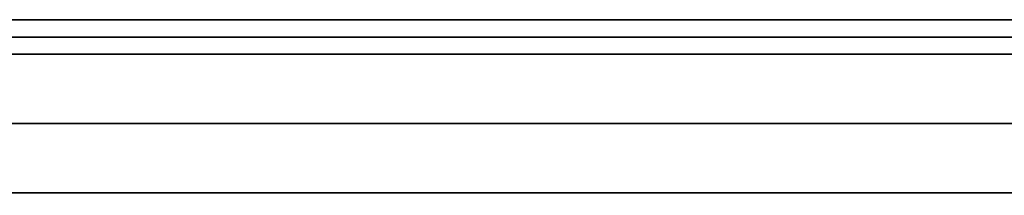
# Model space of a CAD drawing. Header units: millimetres. Extents: x -448 to 1378, y -985 to 990.
# Tile 50 of 117: x 711 to 825, y -205 to -185. Entities that reach past the tile are written whole.
import ezdxf

# ---------------------------------------------------------------- set-up
doc = ezdxf.new("R2010")
doc.units = ezdxf.units.MM
doc.header["$MEASUREMENT"] = 0
doc.layers.add('IGES level 49', color=255, linetype='Continuous')

msp = doc.modelspace()

# ---------------------------------------------------------------- linework, layer by layer
at = {"layer": 'IGES level 49'}
for points in [[(-420, -185, -37), (465, -185, -37), (1350, -185, -37)], [(1350, -185, -397), (465, -185, -397), (-420, -185, -397)], [(-420, -185, -37), (465, -185, -37), (1350, -185, -37)], [(1350, -185, -397), (465, -185, -397), (-420, -185, -397)], [(-420, -185, -217), (465, -185, -217), (1350, -185, -217)], [(1350, -187, -37), (465, -187, -37), (-420, -187, -37)], [(-420, -187, -397), (465, -187, -397), (1350, -187, -397)], [(1350, -189, -37), (465, -189, -37), (-420, -189, -37)], [(-420, -189, -397), (465, -189, -397), (1350, -189, -397)], [(1336.14, -197, -383.14), (465, -197, -383.14), (-406.14, -197, -383.14)], [(-406.14, -197, -50.86), (465, -197, -50.86), (1336.14, -197, -50.86)], [(-392.29, -205, -64.71), (465, -205, -64.71), (1322.29, -205, -64.71)], [(1322.29, -205, -369.29), (465, -205, -369.29), (-392.29, -205, -369.29)], [(-392.29, -205, -217), (465, -205, -217), (1322.29, -205, -217)]]:
    msp.add_open_spline(points, degree=2, dxfattribs=at)
for points in [[(1350, -189, -397), (465, -189, -397), (-420, -189, -397), (-406.14, -197, -383.14), (-392.29, -205, -369.29), (465, -205, -369.29), (1322.29, -205, -369.29), (1336.14, -197, -383.14), (1350, -189, -397)], [(-420, -189, -37), (465, -189, -37), (1350, -189, -37), (1336.14, -197, -50.86), (1322.29, -205, -64.71), (465, -205, -64.71), (-392.29, -205, -64.71), (-406.14, -197, -50.86), (-420, -189, -37)]]:
    msp.add_open_spline(points, degree=2, knots=[0, 0, 0, 1, 1, 2, 2, 3, 3, 4, 4, 4], dxfattribs=at)

doc.saveas('drawing.dxf')
